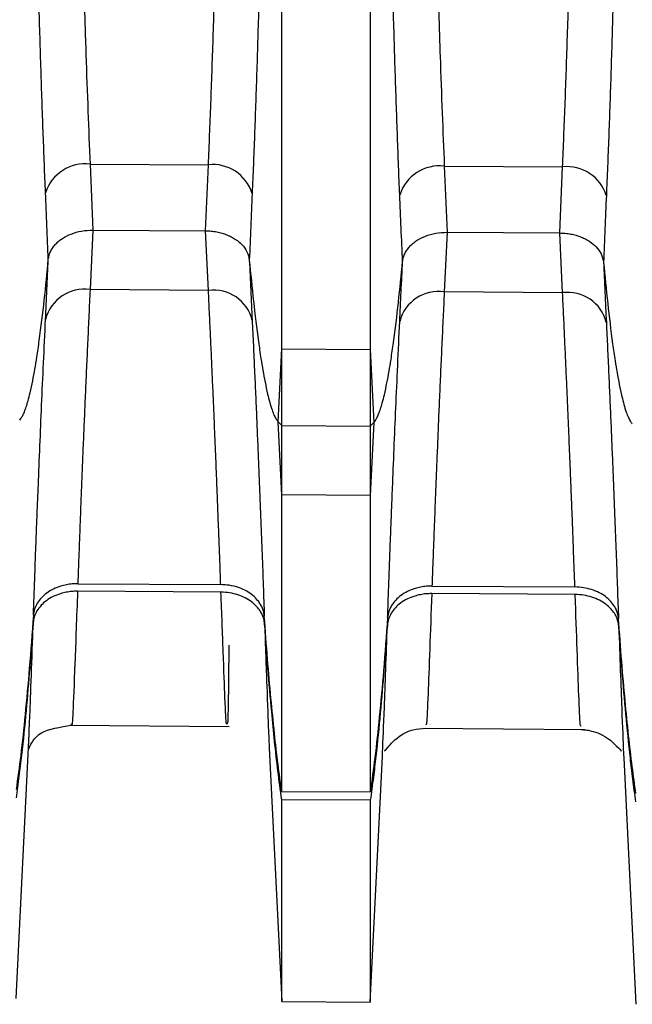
# Model space of a CAD drawing. Header units: millimetres. Extents: x -103 to 103, y -42 to 108.
# Tile 7 of 26: x -59.41 to -52.49, y 19.56 to 30.68. Entities that reach past the tile are written whole.
import ezdxf

# ---------------------------------------------------------------- set-up
doc = ezdxf.new("R2010")
doc.units = ezdxf.units.MM

msp = doc.modelspace()

# ---------------------------------------------------------------- linework, layer by layer
at = {"color": 7, "linetype": 'Continuous', "lineweight": 25}
for p, q in [((-56.45, 21.962), (-56.45, 89.907)), ((-55.45, 89.913), (-55.45, 21.956)), ((-58.614, 29.047), (-57.278, 29.039)), ((-58.614, 29.047), (-58.583, 28.301)), ((-57.31, 28.293), (-57.278, 29.039)), ((-54.614, 29.024), (-53.278, 29.016)), ((-54.614, 29.024), (-54.583, 28.276)), ((-53.31, 28.268), (-53.278, 29.016)), ((-58.583, 28.301), (-58.614, 27.629)), ((-58.583, 28.301), (-57.31, 28.293)), ((-57.278, 27.62), (-57.31, 28.293)), ((-54.583, 28.276), (-54.614, 27.603)), ((-54.583, 28.276), (-53.31, 28.268)), ((-53.278, 27.594), (-53.31, 28.268)), ((-57.278, 27.62), (-58.614, 27.629)), ((-53.278, 27.594), (-54.614, 27.603)), ((-56.491, 26.136), (-56.45, 26.96)), ((-56.45, 26.96), (-55.45, 26.954)), ((-55.45, 26.954), (-55.409, 26.129)), ((-56.45, 25.311), (-56.491, 26.136)), ((-56.491, 26.136), (-56.45, 26.092)), ((-56.45, 26.092), (-55.45, 26.086)), ((-55.409, 26.129), (-55.45, 25.305)), ((-55.45, 26.086), (-55.409, 26.129)), ((-55.45, 25.305), (-56.45, 25.311)), ((-58.753, 24.307), (-57.139, 24.297)), ((-54.753, 24.281), (-53.139, 24.27)), ((-57.136, 24.211), (-58.756, 24.222)), ((-53.136, 24.185), (-54.756, 24.196)), ((-58.845, 22.71), (-57.043, 22.694)), ((-58.823, 22.717), (-58.823, 22.723)), ((-59.45, 19.621), (-59.302, 22.611)), ((-59.311, 22.465), (-59.304, 22.611)), ((-54.861, 22.675), (-53.031, 22.659)), ((-56.591, 22.453), (-56.45, 19.589)), ((-55.45, 19.583), (-55.313, 22.356)), ((-52.588, 22.342), (-52.45, 19.557)), ((-56.45, 21.962), (-55.45, 21.956)), ((-55.45, 21.862), (-56.45, 21.868)), ((-56.45, 19.589), (-56.45, 21.868)), ((-55.45, 21.862), (-55.45, 19.58)), ((-56.45, 19.589), (-55.45, 19.58))]:
    msp.add_line(p, q, dxfattribs=at)
for centre, radius, start, end in [((-58.668, 28.578), 0.472, 83.4914, 162.0753), ((-57.231, 28.573), 0.469, 17.6991, 95.8092), ((-54.668, 28.554), 0.472, 83.4921, 162.0713), ((-53.231, 28.549), 0.469, 17.703, 95.8084), ((-58.679, 27.182), 0.452, 81.7272, 165.8106), ((-57.219, 27.175), 0.449, 14.0277, 97.4962), ((-54.679, 27.156), 0.452, 81.7281, 165.8066), ((-53.22, 27.149), 0.449, 14.0317, 97.4953)]:
    msp.add_arc(centre, radius, start, end, dxfattribs=at)
for points, knots in [([(-52.542, 54.717), (-52.542, 54.599), (-52.542, 54.364), (-52.542, 54.003), (-52.542, 53.637), (-52.543, 53.267), (-52.543, 52.893), (-52.543, 52.516), (-52.544, 52.135), (-52.544, 51.751), (-52.545, 51.365), (-52.545, 50.977), (-52.546, 50.587), (-52.547, 50.196), (-52.547, 49.805), (-52.548, 49.413), (-52.549, 49.02), (-52.55, 48.629), (-52.551, 48.237), (-52.552, 47.847), (-52.553, 47.458), (-52.554, 47.071), (-52.555, 46.686), (-52.556, 46.303), (-52.557, 45.923), (-52.558, 45.545), (-52.559, 45.171), (-52.561, 44.8), (-52.562, 44.432), (-52.563, 44.069), (-52.565, 43.709), (-52.566, 43.354), (-52.568, 43.003), (-52.569, 42.656), (-52.571, 42.315), (-52.572, 41.978), (-52.577, 41.143), (-52.584, 39.853), (-52.597, 38.072), (-52.613, 36.366), (-52.633, 34.661), (-52.658, 33.063), (-52.686, 31.762), (-52.711, 30.776), (-52.733, 30.042), (-52.757, 29.346), (-52.775, 28.908), (-52.784, 28.692)], [0, 0, 0, 0, 0.01633, 0.032584, 0.048758, 0.064848, 0.080847, 0.096752, 0.112558, 0.128261, 0.143856, 0.159339, 0.174706, 0.189953, 0.205075, 0.22007, 0.234933, 0.249661, 0.26425, 0.278698, 0.293001, 0.307156, 0.32116, 0.335011, 0.348705, 0.362242, 0.375617, 0.388829, 0.401876, 0.414756, 0.427467, 0.440008, 0.452376, 0.464571, 0.476591, 0.488434, 0.5001, 0.564722, 0.624516, 0.689804, 0.74975, 0.814389, 0.874207, 0.906713, 0.938489, 0.969571, 1, 1, 1, 1]), ([(-59.117, 28.723), (-59.122, 28.83), (-59.131, 29.045), (-59.143, 29.376), (-59.156, 29.717), (-59.167, 30.068), (-59.179, 30.429), (-59.189, 30.8), (-59.2, 31.181), (-59.218, 31.919), (-59.242, 33.083), (-59.268, 34.677), (-59.288, 36.378), (-59.304, 38.082), (-59.317, 39.859), (-59.325, 41.252), (-59.33, 42.303), (-59.333, 42.969), (-59.336, 43.653), (-59.338, 44.352), (-59.341, 45.067), (-59.343, 45.794), (-59.345, 46.532), (-59.347, 47.279), (-59.349, 48.033), (-59.351, 48.792), (-59.353, 49.552), (-59.354, 50.311), (-59.355, 51.067), (-59.356, 51.817), (-59.357, 52.557), (-59.358, 53.284), (-59.358, 53.998), (-59.358, 54.455), (-59.359, 54.684)], [0, 0, 0, 0, 0.0151241, 0.0304072, 0.0458544, 0.0614709, 0.0772615, 0.0932308, 0.1093835, 0.1257243, 0.18555, 0.2502121, 0.3101798, 0.3755022, 0.4353514, 0.5000445, 0.5228879, 0.5463975, 0.5705637, 0.5953753, 0.6208196, 0.6468819, 0.6735459, 0.7007933, 0.7286039, 0.7569558, 0.7858249, 0.8151853, 0.8450094, 0.8752677, 0.9059291, 0.936961, 0.9683297, 1, 1, 1, 1]), ([(-56.542, 54.694), (-56.542, 54.577), (-56.542, 54.342), (-56.542, 53.981), (-56.542, 53.616), (-56.543, 53.247), (-56.543, 52.874), (-56.543, 52.497), (-56.544, 52.117), (-56.544, 51.734), (-56.545, 51.348), (-56.545, 50.961), (-56.546, 50.572), (-56.547, 50.182), (-56.547, 49.791), (-56.548, 49.399), (-56.549, 49.008), (-56.55, 48.617), (-56.551, 48.226), (-56.552, 47.837), (-56.553, 47.449), (-56.554, 47.062), (-56.555, 46.678), (-56.556, 46.295), (-56.557, 45.916), (-56.558, 45.539), (-56.559, 45.165), (-56.561, 44.795), (-56.562, 44.428), (-56.563, 44.065), (-56.565, 43.706), (-56.566, 43.351), (-56.568, 43.001), (-56.569, 42.655), (-56.571, 42.314), (-56.572, 41.978), (-56.577, 41.144), (-56.584, 39.856), (-56.597, 38.079), (-56.613, 36.375), (-56.633, 34.673), (-56.658, 33.078), (-56.685, 31.78), (-56.711, 30.796), (-56.733, 30.063), (-56.757, 29.369), (-56.775, 28.931), (-56.784, 28.715)], [0, 0, 0, 0, 0.016329, 0.032582, 0.048755, 0.064843, 0.080842, 0.096746, 0.112551, 0.128253, 0.143847, 0.159329, 0.174695, 0.189941, 0.205062, 0.220056, 0.234918, 0.249646, 0.264235, 0.278682, 0.292984, 0.307139, 0.321143, 0.334993, 0.348688, 0.362224, 0.375599, 0.388812, 0.401859, 0.41474, 0.427451, 0.439992, 0.452361, 0.464556, 0.476577, 0.488421, 0.500088, 0.564713, 0.624512, 0.689805, 0.74976, 0.814393, 0.874211, 0.906715, 0.938489, 0.969571, 1, 1, 1, 1]), ([(-55.117, 28.7), (-55.122, 28.807), (-55.131, 29.022), (-55.143, 29.354), (-55.155, 29.695), (-55.167, 30.046), (-55.178, 30.407), (-55.189, 30.778), (-55.2, 31.16), (-55.218, 31.898), (-55.242, 33.062), (-55.267, 34.658), (-55.288, 36.361), (-55.304, 38.065), (-55.317, 39.844), (-55.325, 41.239), (-55.33, 42.29), (-55.333, 42.958), (-55.336, 43.644), (-55.338, 44.345), (-55.341, 45.061), (-55.343, 45.79), (-55.345, 46.53), (-55.347, 47.28), (-55.349, 48.036), (-55.351, 48.797), (-55.353, 49.559), (-55.354, 50.321), (-55.355, 51.079), (-55.356, 51.831), (-55.357, 52.574), (-55.358, 53.303), (-55.358, 54.019), (-55.358, 54.477), (-55.359, 54.707)], [0, 0, 0, 0, 0.015109, 0.030378, 0.04581, 0.061412, 0.077187, 0.093141, 0.109279, 0.125604, 0.185371, 0.249971, 0.309881, 0.375141, 0.434931, 0.499561, 0.522416, 0.545939, 0.570121, 0.594951, 0.620415, 0.646499, 0.673186, 0.700459, 0.728297, 0.756678, 0.785577, 0.814969, 0.844827, 0.87512, 0.905817, 0.936885, 0.968292, 1, 1, 1, 1]), ([(-58.824, 41.866), (-58.823, 41.717), (-58.821, 41.421), (-58.819, 40.979), (-58.816, 40.546), (-58.814, 40.119), (-58.811, 39.701), (-58.808, 39.29), (-58.805, 38.888), (-58.802, 38.493), (-58.799, 38.107), (-58.796, 37.729), (-58.792, 37.359), (-58.789, 36.998), (-58.785, 36.646), (-58.781, 36.301), (-58.777, 35.966), (-58.773, 35.639), (-58.769, 35.32), (-58.763, 34.809), (-58.752, 34.119), (-58.737, 33.267), (-58.721, 32.458), (-58.703, 31.692), (-58.683, 30.969), (-58.662, 30.288), (-58.639, 29.647), (-58.623, 29.245), (-58.614, 29.047)], [0, 0, 0, 0, 0.031916, 0.063341, 0.094276, 0.124721, 0.154674, 0.184138, 0.21311, 0.241592, 0.269584, 0.297085, 0.324096, 0.350616, 0.376645, 0.402184, 0.427233, 0.451791, 0.475858, 0.499435, 0.568268, 0.63531, 0.700564, 0.764028, 0.825703, 0.88559, 0.943689, 1, 1, 1, 1]), ([(-57.278, 29.039), (-57.273, 29.151), (-57.264, 29.377), (-57.25, 29.727), (-57.237, 30.091), (-57.224, 30.468), (-57.212, 30.859), (-57.201, 31.264), (-57.19, 31.682), (-57.179, 32.115), (-57.169, 32.562), (-57.16, 33.022), (-57.151, 33.497), (-57.142, 33.985), (-57.134, 34.488), (-57.126, 35.035), (-57.118, 35.635), (-57.111, 36.295), (-57.103, 36.99), (-57.096, 37.72), (-57.09, 38.485), (-57.084, 39.284), (-57.078, 40.116), (-57.073, 40.981), (-57.07, 41.568), (-57.068, 41.866)], [0, 0, 0, 0, 0.0319553, 0.0644943, 0.0976172, 0.1313239, 0.1656147, 0.2004896, 0.2359485, 0.2719917, 0.3086191, 0.3458309, 0.383627, 0.4220075, 0.4609726, 0.5005221, 0.5478296, 0.5971846, 0.648587, 0.702037, 0.7575345, 0.8150796, 0.8746722, 0.9363123, 1, 1, 1, 1]), ([(-54.824, 41.866), (-54.823, 41.717), (-54.821, 41.42), (-54.819, 40.978), (-54.816, 40.543), (-54.814, 40.116), (-54.811, 39.697), (-54.808, 39.285), (-54.805, 38.882), (-54.802, 38.487), (-54.799, 38.1), (-54.796, 37.721), (-54.792, 37.351), (-54.789, 36.989), (-54.785, 36.636), (-54.781, 36.291), (-54.777, 35.955), (-54.773, 35.627), (-54.769, 35.308), (-54.763, 34.796), (-54.752, 34.105), (-54.737, 33.251), (-54.721, 32.441), (-54.703, 31.673), (-54.683, 30.948), (-54.662, 30.267), (-54.639, 29.625), (-54.622, 29.222), (-54.614, 29.024)], [0, 0, 0, 0, 0.03192, 0.063348, 0.094286, 0.124732, 0.154688, 0.184153, 0.213127, 0.241609, 0.269601, 0.297102, 0.324112, 0.350632, 0.37666, 0.402197, 0.427243, 0.451799, 0.475863, 0.499437, 0.568279, 0.635329, 0.700586, 0.764052, 0.825725, 0.885608, 0.943699, 1, 1, 1, 1]), ([(-53.278, 29.016), (-53.273, 29.128), (-53.264, 29.354), (-53.25, 29.705), (-53.237, 30.069), (-53.225, 30.447), (-53.212, 30.839), (-53.201, 31.244), (-53.19, 31.664), (-53.179, 32.097), (-53.169, 32.545), (-53.16, 33.006), (-53.151, 33.482), (-53.142, 33.971), (-53.134, 34.475), (-53.126, 35.023), (-53.118, 35.624), (-53.111, 36.285), (-53.103, 36.981), (-53.096, 37.712), (-53.09, 38.479), (-53.084, 39.279), (-53.078, 40.113), (-53.073, 40.979), (-53.07, 41.568), (-53.068, 41.866)], [0, 0, 0, 0, 0.031951, 0.064487, 0.097607, 0.131313, 0.165603, 0.200479, 0.235939, 0.271985, 0.308617, 0.345833, 0.383635, 0.422023, 0.460996, 0.500554, 0.54785, 0.597196, 0.648591, 0.702035, 0.757529, 0.815072, 0.874665, 0.936308, 1, 1, 1, 1]), ([(-59.086, 27.97), (-59.083, 27.987), (-59.078, 28.019), (-59.059, 28.065), (-59.034, 28.108), (-59.002, 28.146), (-58.966, 28.179), (-58.912, 28.218), (-58.829, 28.26), (-58.711, 28.295), (-58.626, 28.299), (-58.583, 28.301)], [0, 0, 0, 0, 0.09209, 0.182272, 0.269229, 0.351807, 0.429064, 0.500299, 0.661894, 0.830613, 1, 1, 1, 1]), ([(-57.31, 28.293), (-57.289, 28.292), (-57.246, 28.291), (-57.184, 28.282), (-57.124, 28.267), (-57.068, 28.248), (-57.016, 28.224), (-56.957, 28.189), (-56.893, 28.135), (-56.835, 28.056), (-56.822, 27.994), (-56.816, 27.962)], [0, 0, 0, 0, 0.084391, 0.169475, 0.254438, 0.338464, 0.420775, 0.500673, 0.649196, 0.81832, 1, 1, 1, 1]), ([(-55.085, 27.946), (-55.083, 27.962), (-55.078, 27.994), (-55.059, 28.041), (-55.033, 28.083), (-55.001, 28.121), (-54.966, 28.154), (-54.912, 28.194), (-54.829, 28.236), (-54.711, 28.27), (-54.625, 28.274), (-54.583, 28.276)], [0, 0, 0, 0, 0.092159, 0.182411, 0.269438, 0.352082, 0.429401, 0.500692, 0.662157, 0.830741, 1, 1, 1, 1]), ([(-53.31, 28.268), (-53.289, 28.267), (-53.247, 28.266), (-53.185, 28.257), (-53.124, 28.243), (-53.068, 28.223), (-53.017, 28.2), (-52.957, 28.164), (-52.893, 28.111), (-52.835, 28.031), (-52.822, 27.97), (-52.816, 27.938)], [0, 0, 0, 0, 0.084391, 0.169474, 0.254437, 0.338462, 0.420774, 0.500673, 0.649197, 0.818321, 1, 1, 1, 1]), ([(-59.409, 26.154), (-59.404, 26.161), (-59.39, 26.178), (-59.373, 26.21), (-59.354, 26.252), (-59.334, 26.308), (-59.312, 26.38), (-59.287, 26.478), (-59.252, 26.642), (-59.219, 26.84), (-59.175, 27.142), (-59.13, 27.512), (-59.1, 27.817), (-59.086, 27.97)], [0, 0, 0, 0, 0.013368, 0.031583, 0.055607, 0.086423, 0.125064, 0.175322, 0.250071, 0.395157, 0.500072, 0.747917, 1, 1, 1, 1]), ([(-56.816, 27.962), (-56.801, 27.808), (-56.771, 27.501), (-56.726, 27.129), (-56.682, 26.825), (-56.648, 26.626), (-56.613, 26.462), (-56.587, 26.357), (-56.563, 26.277), (-56.538, 26.213), (-56.516, 26.168), (-56.498, 26.145), (-56.491, 26.136)], [0, 0, 0, 0, 0.252149, 0.499938, 0.60536, 0.749881, 0.824701, 0.874906, 0.921994, 0.957228, 0.982598, 1, 1, 1, 1]), ([(-55.409, 26.129), (-55.403, 26.136), (-55.39, 26.153), (-55.372, 26.185), (-55.353, 26.228), (-55.334, 26.283), (-55.312, 26.355), (-55.287, 26.453), (-55.252, 26.617), (-55.219, 26.815), (-55.174, 27.117), (-55.13, 27.487), (-55.1, 27.792), (-55.085, 27.946)], [0, 0, 0, 0, 0.0133756, 0.0315973, 0.0556227, 0.0864351, 0.1250637, 0.1753513, 0.2500708, 0.395341, 0.5000717, 0.7479416, 1, 1, 1, 1]), ([(-52.816, 27.938), (-52.801, 27.783), (-52.771, 27.476), (-52.726, 27.104), (-52.682, 26.8), (-52.648, 26.601), (-52.613, 26.437), (-52.587, 26.333), (-52.563, 26.253), (-52.538, 26.189), (-52.516, 26.143), (-52.498, 26.12), (-52.491, 26.111)], [0, 0, 0, 0, 0.252124, 0.499937, 0.605183, 0.749881, 0.824671, 0.874906, 0.92198, 0.957213, 0.982588, 1, 1, 1, 1]), ([(-58.614, 27.629), (-58.619, 27.533), (-58.628, 27.34), (-58.641, 27.058), (-58.654, 26.778), (-58.666, 26.503), (-58.678, 26.233), (-58.689, 25.967), (-58.7, 25.708), (-58.71, 25.454), (-58.72, 25.208), (-58.729, 24.969), (-58.737, 24.739), (-58.746, 24.516), (-58.751, 24.377), (-58.753, 24.307)], [0, 0, 0, 0, 0.0702345, 0.1415832, 0.2140463, 0.2876238, 0.3623161, 0.4381231, 0.5150452, 0.5930824, 0.6722348, 0.7525027, 0.8338861, 0.9163852, 1, 1, 1, 1]), ([(-57.139, 24.297), (-57.141, 24.357), (-57.145, 24.477), (-57.152, 24.669), (-57.16, 24.866), (-57.168, 25.07), (-57.176, 25.28), (-57.184, 25.495), (-57.193, 25.715), (-57.203, 25.94), (-57.212, 26.17), (-57.222, 26.403), (-57.233, 26.64), (-57.243, 26.881), (-57.255, 27.124), (-57.266, 27.37), (-57.274, 27.537), (-57.278, 27.62)], [0, 0, 0, 0, 0.072489, 0.144146, 0.214971, 0.284964, 0.354125, 0.422455, 0.489952, 0.556618, 0.622452, 0.687455, 0.751627, 0.814967, 0.877475, 0.939153, 1, 1, 1, 1]), ([(-54.614, 27.603), (-54.619, 27.507), (-54.628, 27.314), (-54.641, 27.032), (-54.654, 26.753), (-54.666, 26.477), (-54.678, 26.207), (-54.689, 25.941), (-54.699, 25.682), (-54.71, 25.428), (-54.719, 25.182), (-54.729, 24.943), (-54.737, 24.712), (-54.746, 24.49), (-54.751, 24.351), (-54.753, 24.281)], [0, 0, 0, 0, 0.070247, 0.141607, 0.214078, 0.287662, 0.362359, 0.438168, 0.51509, 0.593125, 0.672273, 0.752535, 0.83391, 0.916398, 1, 1, 1, 1]), ([(-53.139, 24.27), (-53.141, 24.331), (-53.146, 24.451), (-53.153, 24.642), (-53.16, 24.84), (-53.168, 25.044), (-53.176, 25.254), (-53.185, 25.469), (-53.194, 25.689), (-53.203, 25.915), (-53.213, 26.144), (-53.223, 26.378), (-53.233, 26.615), (-53.244, 26.855), (-53.255, 27.098), (-53.266, 27.344), (-53.274, 27.511), (-53.278, 27.594)], [0, 0, 0, 0, 0.0724792, 0.1441277, 0.2149456, 0.2849329, 0.3540898, 0.4224162, 0.4899123, 0.5565782, 0.6224139, 0.6874195, 0.7515951, 0.8149409, 0.8774569, 0.9391432, 1, 1, 1, 1]), ([(-59.254, 23.951), (-59.252, 24.014), (-59.247, 24.141), (-59.24, 24.341), (-59.233, 24.547), (-59.225, 24.758), (-59.217, 24.974), (-59.208, 25.194), (-59.196, 25.485), (-59.181, 25.856), (-59.162, 26.318), (-59.141, 26.794), (-59.125, 27.127), (-59.117, 27.293)], [0, 0, 0, 0, 0.074873, 0.148583, 0.221122, 0.292484, 0.362664, 0.431658, 0.499464, 0.627622, 0.753727, 0.877828, 1, 1, 1, 1]), ([(-56.784, 27.284), (-56.779, 27.189), (-56.77, 26.998), (-56.758, 26.719), (-56.745, 26.445), (-56.734, 26.175), (-56.723, 25.912), (-56.712, 25.653), (-56.7, 25.351), (-56.686, 25.008), (-56.672, 24.634), (-56.658, 24.272), (-56.651, 24.052), (-56.647, 23.94)], [0, 0, 0, 0, 0.069826, 0.140286, 0.211397, 0.283173, 0.355626, 0.428766, 0.502598, 0.621509, 0.744062, 0.870237, 1, 1, 1, 1]), ([(-55.254, 23.924), (-55.252, 23.988), (-55.247, 24.114), (-55.24, 24.314), (-55.232, 24.518), (-55.225, 24.728), (-55.216, 24.943), (-55.208, 25.162), (-55.196, 25.453), (-55.181, 25.825), (-55.162, 26.289), (-55.14, 26.766), (-55.125, 27.101), (-55.117, 27.267)], [0, 0, 0, 0, 0.074582, 0.147995, 0.220231, 0.291283, 0.361147, 0.429818, 0.497296, 0.626095, 0.752775, 0.877385, 1, 1, 1, 1]), ([(-52.784, 27.258), (-52.78, 27.163), (-52.771, 26.972), (-52.758, 26.693), (-52.746, 26.419), (-52.734, 26.15), (-52.723, 25.886), (-52.712, 25.628), (-52.7, 25.325), (-52.686, 24.983), (-52.672, 24.608), (-52.659, 24.246), (-52.651, 24.026), (-52.647, 23.914)], [0, 0, 0, 0, 0.069835, 0.140297, 0.211404, 0.28317, 0.355608, 0.428725, 0.502529, 0.62149, 0.744071, 0.870252, 1, 1, 1, 1]), ([(-58.753, 24.307), (-58.775, 24.307), (-58.818, 24.306), (-58.882, 24.296), (-58.954, 24.278), (-59.031, 24.248), (-59.105, 24.203), (-59.167, 24.149), (-59.212, 24.087), (-59.245, 24.02), (-59.251, 23.974), (-59.254, 23.951)], [0, 0, 0, 0, 0.081448, 0.164387, 0.250399, 0.372282, 0.499644, 0.620205, 0.748887, 0.873087, 1, 1, 1, 1]), ([(-56.647, 23.94), (-56.648, 23.955), (-56.652, 23.985), (-56.667, 24.03), (-56.692, 24.081), (-56.732, 24.135), (-56.791, 24.189), (-56.864, 24.235), (-56.949, 24.269), (-57.042, 24.292), (-57.106, 24.295), (-57.139, 24.297)], [0, 0, 0, 0, 0.082894, 0.166124, 0.250789, 0.374839, 0.499823, 0.622254, 0.749913, 0.874439, 1, 1, 1, 1]), ([(-54.753, 24.281), (-54.774, 24.28), (-54.817, 24.279), (-54.882, 24.269), (-54.954, 24.252), (-55.031, 24.221), (-55.105, 24.177), (-55.167, 24.122), (-55.212, 24.061), (-55.244, 23.994), (-55.251, 23.948), (-55.254, 23.924)], [0, 0, 0, 0, 0.08145, 0.16439, 0.250401, 0.372285, 0.499645, 0.620208, 0.748887, 0.873089, 1, 1, 1, 1]), ([(-52.647, 23.914), (-52.649, 23.929), (-52.652, 23.959), (-52.667, 24.004), (-52.692, 24.054), (-52.732, 24.109), (-52.791, 24.162), (-52.864, 24.208), (-52.949, 24.242), (-53.042, 24.265), (-53.106, 24.268), (-53.139, 24.27)], [0, 0, 0, 0, 0.082889, 0.16612, 0.25079, 0.374842, 0.499823, 0.622248, 0.74991, 0.874436, 1, 1, 1, 1]), ([(-58.756, 24.222), (-58.778, 24.222), (-58.821, 24.221), (-58.885, 24.211), (-58.957, 24.193), (-59.035, 24.162), (-59.109, 24.118), (-59.17, 24.063), (-59.216, 24.001), (-59.248, 23.934), (-59.254, 23.888), (-59.257, 23.864)], [0, 0, 0, 0, 0.081453, 0.164378, 0.250377, 0.37231, 0.499639, 0.620241, 0.748881, 0.873076, 1, 1, 1, 1]), ([(-56.643, 23.853), (-56.646, 23.872), (-56.65, 23.909), (-56.67, 23.962), (-56.7, 24.013), (-56.74, 24.06), (-56.792, 24.106), (-56.861, 24.149), (-56.945, 24.183), (-57.038, 24.207), (-57.103, 24.21), (-57.136, 24.211)], [0, 0, 0, 0, 0.102613, 0.201938, 0.29994, 0.398664, 0.500111, 0.622624, 0.750112, 0.874602, 1, 1, 1, 1]), ([(-54.756, 24.196), (-54.778, 24.195), (-54.821, 24.194), (-54.885, 24.184), (-54.957, 24.166), (-55.034, 24.136), (-55.108, 24.091), (-55.17, 24.036), (-55.215, 23.975), (-55.248, 23.907), (-55.254, 23.861), (-55.257, 23.838)], [0, 0, 0, 0, 0.081443, 0.164367, 0.250376, 0.37231, 0.499637, 0.620241, 0.748878, 0.873077, 1, 1, 1, 1]), ([(-52.644, 23.827), (-52.646, 23.846), (-52.651, 23.882), (-52.67, 23.936), (-52.7, 23.986), (-52.74, 24.033), (-52.792, 24.079), (-52.861, 24.122), (-52.945, 24.157), (-53.038, 24.18), (-53.103, 24.183), (-53.136, 24.185)], [0, 0, 0, 0, 0.10261, 0.201932, 0.299933, 0.398659, 0.500112, 0.62262, 0.75011, 0.874602, 1, 1, 1, 1]), ([(-59.254, 23.951), (-59.269, 23.751), (-59.297, 23.376), (-59.345, 22.849), (-59.393, 22.391), (-59.432, 22.11), (-59.45, 21.982)], [0, 0, 0, 0, 0.303283, 0.571019, 0.803242, 1, 1, 1, 1]), ([(-56.45, 21.962), (-56.464, 22.064), (-56.495, 22.282), (-56.534, 22.632), (-56.574, 23.028), (-56.612, 23.469), (-56.635, 23.778), (-56.647, 23.94)], [0, 0, 0, 0, 0.154432, 0.331623, 0.531602, 0.75439, 1, 1, 1, 1]), ([(-55.254, 23.924), (-55.269, 23.725), (-55.297, 23.35), (-55.345, 22.822), (-55.393, 22.365), (-55.432, 22.084), (-55.45, 21.956)], [0, 0, 0, 0, 0.303331, 0.571084, 0.80329, 1, 1, 1, 1]), ([(-52.45, 21.936), (-52.464, 22.038), (-52.495, 22.256), (-52.535, 22.606), (-52.574, 23.001), (-52.612, 23.442), (-52.635, 23.752), (-52.647, 23.914)], [0, 0, 0, 0, 0.1543905, 0.3315606, 0.5315396, 0.7543478, 1, 1, 1, 1]), ([(-59.257, 23.864), (-59.27, 23.696), (-59.294, 23.366), (-59.337, 22.869), (-59.385, 22.377), (-59.429, 22.049), (-59.45, 21.888)], [0, 0, 0, 0, 0.25508, 0.50001, 0.754321, 1, 1, 1, 1]), ([(-56.45, 21.868), (-56.465, 21.976), (-56.495, 22.196), (-56.531, 22.527), (-56.569, 22.912), (-56.607, 23.353), (-56.631, 23.685), (-56.643, 23.853)], [0, 0, 0, 0, 0.164012, 0.3333794, 0.5000024, 0.7454667, 1, 1, 1, 1]), ([(-56.643, 23.853), (-56.635, 23.609), (-56.618, 23.118), (-56.601, 22.663), (-56.594, 22.511), (-56.591, 22.453)], [0, 0, 0, 0, 0.382453, 0.767321, 1, 1, 1, 1]), ([(-55.257, 23.838), (-55.269, 23.671), (-55.294, 23.341), (-55.336, 22.847), (-55.377, 22.441), (-55.415, 22.112), (-55.438, 21.948), (-55.45, 21.862)], [0, 0, 0, 0, 0.253108, 0.500008, 0.749986, 0.868812, 1, 1, 1, 1]), ([(-52.45, 21.842), (-52.462, 21.929), (-52.485, 22.094), (-52.523, 22.424), (-52.564, 22.832), (-52.607, 23.328), (-52.631, 23.659), (-52.644, 23.827)], [0, 0, 0, 0, 0.131249, 0.250027, 0.500003, 0.746882, 1, 1, 1, 1]), ([(-57.047, 23.612), (-57.049, 23.397), (-57.053, 22.985), (-57.06, 22.713), (-57.066, 22.727), (-57.069, 22.732)], [0, 0, 0, 0, 0.4032, 0.775461, 1, 1, 1, 1]), ([(-59.311, 22.433), (-59.278, 22.504), (-59.214, 22.647), (-58.953, 22.689), (-58.824, 22.71)], [0, 0, 0, 0, 0.5018514, 1, 1, 1, 1]), ([(-55.286, 22.426), (-55.292, 22.413), (-55.302, 22.394), (-55.157, 22.575), (-54.981, 22.662), (-54.873, 22.671), (-54.823, 22.675)], [0, 0, 0, 0, 0.492311, 0.782181, 0.89976, 1, 1, 1, 1]), ([(-53.069, 22.66), (-53.05, 22.659), (-53.01, 22.657), (-52.932, 22.642), (-52.786, 22.587), (-52.611, 22.417), (-52.614, 22.417), (-52.617, 22.418)], [0, 0, 0, 0, 0.024891, 0.054465, 0.131535, 0.36966, 1, 1, 1, 1]), ([(-55.313, 22.356), (-55.313, 22.358), (-55.313, 22.361), (-55.311, 22.389), (-55.311, 22.405)], [0, 0, 0, 0, 0.40305, 1, 1, 1, 1]), ([(-52.59, 22.394), (-52.589, 22.376), (-52.588, 22.348), (-52.587, 22.344), (-52.587, 22.342)], [0, 0, 0, 0, 0.618969, 1, 1, 1, 1])]:
    msp.add_open_spline(points, degree=3, knots=knots, dxfattribs=at)
for points in [[(-59.086, 27.97), (-59.096, 28.221), (-59.107, 28.472), (-59.117, 28.723)], [(-56.784, 28.715), (-56.794, 28.464), (-56.805, 28.213), (-56.816, 27.962)], [(-55.085, 27.946), (-55.096, 28.197), (-55.107, 28.448), (-55.117, 28.7)], [(-52.784, 28.692), (-52.795, 28.44), (-52.805, 28.189), (-52.816, 27.938)], [(-59.117, 27.293), (-59.107, 27.518), (-59.096, 27.744), (-59.086, 27.97)], [(-56.816, 27.962), (-56.805, 27.736), (-56.794, 27.51), (-56.784, 27.284)], [(-55.117, 27.267), (-55.107, 27.493), (-55.096, 27.719), (-55.085, 27.946)], [(-52.816, 27.938), (-52.805, 27.711), (-52.795, 27.485), (-52.784, 27.258)]]:
    msp.add_open_spline(points, degree=3, dxfattribs=at)
at = {"color": 8, "linetype": 'Continuous', "lineweight": 25}
for points, knots in [([(-58.756, 24.222), (-58.767, 23.931), (-58.789, 23.301), (-58.808, 22.862), (-58.819, 22.678), (-58.823, 22.715), (-58.823, 22.717)], [0, 0, 0, 0, 0.323795, 0.70172, 0.983903, 1, 1, 1, 1]), ([(-57.069, 22.732), (-57.07, 22.724), (-57.076, 22.696), (-57.09, 22.969), (-57.109, 23.471), (-57.127, 23.974), (-57.136, 24.211)], [0, 0, 0, 0, 0.1405774, 0.4586054, 0.7450827, 1, 1, 1, 1]), ([(-54.756, 24.196), (-54.764, 23.978), (-54.78, 23.511), (-54.799, 23.016), (-54.813, 22.705), (-54.819, 22.713), (-54.822, 22.716)], [0, 0, 0, 0, 0.234951, 0.502913, 0.803876, 1, 1, 1, 1]), ([(-53.069, 22.699), (-53.072, 22.696), (-53.079, 22.688), (-53.093, 23.002), (-53.112, 23.499), (-53.128, 23.966), (-53.136, 24.185)], [0, 0, 0, 0, 0.203762, 0.501858, 0.767274, 1, 1, 1, 1]), ([(-59.304, 22.611), (-59.301, 22.671), (-59.291, 22.882), (-59.271, 23.455), (-59.257, 23.864)], [0, 0, 0, 0, 0.284447, 1, 1, 1, 1]), ([(-55.311, 22.405), (-55.305, 22.547), (-55.292, 22.843), (-55.269, 23.497), (-55.257, 23.838)], [0, 0, 0, 0, 0.47936, 1, 1, 1, 1]), ([(-52.644, 23.827), (-52.632, 23.486), (-52.609, 22.832), (-52.596, 22.536), (-52.59, 22.394)], [0, 0, 0, 0, 0.520401, 1, 1, 1, 1])]:
    msp.add_open_spline(points, degree=3, knots=knots, dxfattribs=at)

doc.saveas('drawing.dxf')
